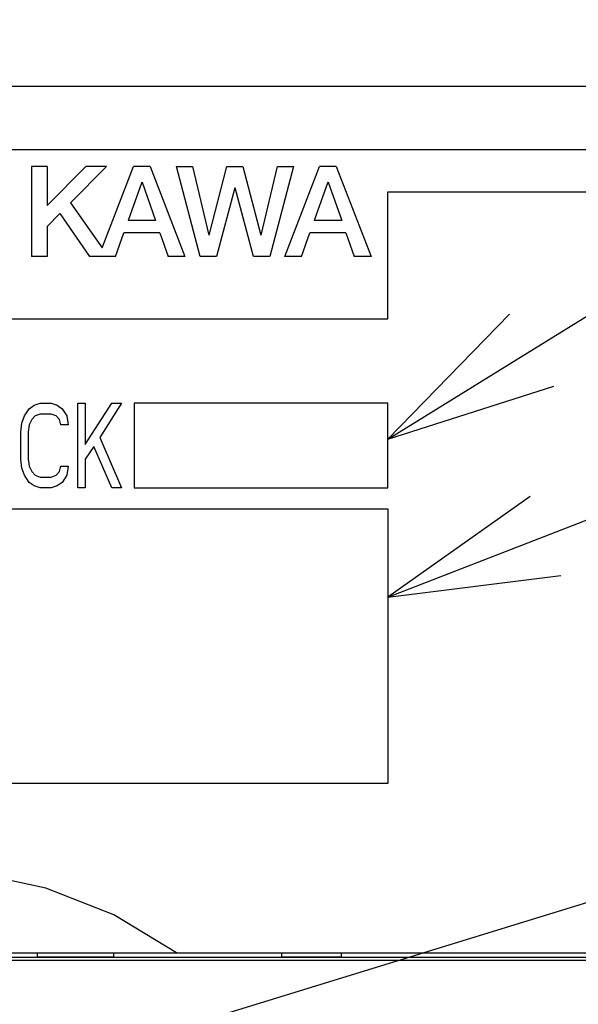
# Model space of a CAD drawing. Extents: x 60 to 816, y 33 to 540.
# Tile 12 of 24: x 431 to 444, y 418 to 442. Entities that reach past the tile are written whole.
import ezdxf

# ---------------------------------------------------------------- set-up
doc = ezdxf.new("R2010")
doc.units = 0
doc.header["$LTSCALE"] = 46.2
for name, color, linetype in [('ALL_CURVE', 7, 'CONTINUOUS'), ('ALL_FEATURES', 7, 'CONTINUOUS'), ('ALL_NOTE', 7, 'CONTINUOUS')]:
    doc.layers.add(name, color=color, linetype=linetype)

msp = doc.modelspace()

# ---------------------------------------------------------------- linework, layer by layer
at = {"layer": 'ALL_CURVE', "color": 4, "linetype": 'CONTINUOUS'}
for p, q in [((458.5, 438.5), (421.5, 438.5)), ((439.5, 434.5), (439.5, 437.5)), ((439.5, 437.5), (458.5, 437.5)), ((421.5, 434.5), (439.5, 434.5)), ((430.901, 432.202), (431.016, 432.372)), ((431.016, 432.372), (431.131, 432.457)), ((431.131, 432.457), (431.275, 432.5)), ((431.275, 432.5), (431.534, 432.5)), ((431.534, 432.5), (431.678, 432.457)), ((431.678, 432.457), (431.793, 432.372)), ((431.793, 432.372), (431.907, 432.202)), ((432.166, 430.5), (432.166, 432.5)), ((432.166, 432.5), (432.339, 432.5)), ((432.339, 431.521), (432.971, 432.5)), ((432.339, 432.5), (432.339, 431.521)), ((433.201, 432.5), (432.684, 431.691)), ((432.971, 432.5), (433.201, 432.5)), ((433.5, 432.5), (433.5, 430.5)), ((439.5, 432.5), (433.5, 432.5)), ((439.5, 430.5), (439.5, 432.5)), ((430.844, 432.032), (430.901, 432.202)), ((431.16, 432.202), (431.074, 432.117)), ((431.275, 432.245), (431.16, 432.202)), ((431.534, 432.245), (431.275, 432.245)), ((431.649, 432.202), (431.534, 432.245)), ((431.735, 432.117), (431.649, 432.202)), ((431.907, 432.202), (431.936, 431.989)), ((430.815, 431.819), (430.844, 432.032)), ((431.016, 431.989), (430.988, 431.819)), ((431.074, 432.117), (431.016, 431.989)), ((431.764, 431.989), (431.735, 432.117)), ((431.936, 431.989), (431.764, 431.989)), ((430.815, 431.181), (430.815, 431.819)), ((430.988, 431.819), (430.988, 431.181)), ((432.684, 431.691), (433.201, 430.5)), ((432.54, 431.479), (432.339, 431.181)), ((432.971, 430.5), (432.54, 431.479)), ((430.844, 430.968), (430.815, 431.181)), ((430.988, 431.181), (431.016, 431.011)), ((431.016, 431.011), (431.074, 430.883)), ((431.735, 430.883), (431.764, 431.011)), ((431.764, 431.011), (431.936, 431.011)), ((431.936, 431.011), (431.907, 430.798)), ((432.339, 431.181), (432.339, 430.5)), ((430.901, 430.798), (430.844, 430.968)), ((431.016, 430.628), (430.901, 430.798)), ((431.074, 430.883), (431.16, 430.798)), ((431.16, 430.798), (431.275, 430.755)), ((431.275, 430.755), (431.534, 430.755)), ((431.534, 430.755), (431.649, 430.798)), ((431.649, 430.798), (431.735, 430.883)), ((431.907, 430.798), (431.793, 430.628)), ((431.131, 430.543), (431.016, 430.628)), ((431.275, 430.5), (431.131, 430.543)), ((431.678, 430.543), (431.534, 430.5)), ((431.793, 430.628), (431.678, 430.543)), ((431.534, 430.5), (431.275, 430.5)), ((432.339, 430.5), (432.166, 430.5)), ((433.201, 430.5), (432.971, 430.5)), ((433.5, 430.5), (439.5, 430.5)), ((421.5, 430), (439.5, 430)), ((439.5, 430), (439.5, 423.5)), ((439.5, 423.5), (421.5, 423.5))]:
    msp.add_line(p, q, dxfattribs=at)
at = {"layer": 'ALL_FEATURES', "color": 7, "linetype": 'CONTINUOUS'}
for p, q in [((421, 440), (459, 440)), ((431.067, 438.1), (431.067, 435.975)), ((431.439, 438.1), (431.067, 438.1)), ((432.352, 438.1), (431.439, 437.181)), ((431.439, 438.1), (431.439, 437.181)), ((432.845, 438.1), (431.993, 437.243)), ((432.845, 438.1), (432.352, 438.1)), ((432.741, 436.181), (433.482, 438.1)), ((433.879, 438.1), (433.482, 438.1)), ((433.879, 438.1), (434.7, 435.975)), ((435.059, 435.975), (434.496, 438.1)), ((434.496, 438.1), (434.877, 438.1)), ((434.877, 438.1), (435.263, 436.475)), ((435.27, 436.475), (435.693, 438.1)), ((435.693, 438.1), (436.072, 438.1)), ((436.072, 438.1), (436.495, 436.475)), ((436.502, 436.476), (436.888, 438.1)), ((437.27, 438.1), (436.703, 435.975)), ((436.888, 438.1), (437.27, 438.1)), ((437.062, 435.975), (437.883, 438.1)), ((438.279, 438.1), (437.883, 438.1)), ((438.279, 438.1), (439.1, 435.975)), ((433.677, 437.733), (433.354, 436.821)), ((433.684, 437.733), (434.006, 436.821)), ((438.077, 437.733), (437.754, 436.821)), ((438.085, 437.733), (438.406, 436.821)), ((435.88, 437.6), (435.443, 435.975)), ((436.317, 435.975), (435.886, 437.6)), ((431.993, 437.243), (432.741, 436.181)), ((431.74, 436.988), (431.439, 436.685)), ((431.74, 436.988), (432.439, 435.975)), ((434.006, 436.821), (433.354, 436.821)), ((438.406, 436.821), (437.754, 436.821)), ((431.439, 436.685), (431.439, 435.975)), ((433.055, 435.975), (433.252, 436.534)), ((434.107, 436.534), (433.252, 436.534)), ((434.107, 436.534), (434.304, 435.975)), ((437.455, 435.975), (437.653, 436.534)), ((438.507, 436.534), (437.653, 436.534)), ((438.507, 436.534), (438.704, 435.975)), ((431.439, 435.975), (431.067, 435.975)), ((433.055, 435.975), (432.439, 435.975)), ((434.7, 435.975), (434.304, 435.975)), ((435.443, 435.975), (435.059, 435.975)), ((436.703, 435.975), (436.317, 435.975)), ((437.455, 435.975), (437.062, 435.975)), ((439.1, 435.975), (438.704, 435.975)), ((420, 419.5), (460, 419.5)), ((448.977, 419.388), (422, 419.388)), ((431.2, 419.5), (431.2, 419.4)), ((431.2, 419.4), (433.009, 419.4)), ((433.007, 419.5), (433.009, 419.388)), ((436.991, 419.388), (436.993, 419.5)), ((436.991, 419.4), (438.4, 419.4)), ((438.4, 419.4), (438.4, 419.5)), ((455, 419.318), (420, 419.318))]:
    msp.add_line(p, q, dxfattribs=at)
msp.add_lwpolyline([(434.5, 419.5), (433.019, 420.399), (431.411, 421.027), (429.724, 421.387), (428.002, 421.5), (426.279, 421.387), (424.591, 421.027), (422.981, 420.399), (421.5, 419.5)], dxfattribs=at)
at = {"layer": 'ALL_NOTE', "color": 2, "linetype": 'CONTINUOUS'}
for p, q in [((439.5, 431.653), (474.5, 453.3)), ((439.5, 427.909), (474.5, 441.524)), ((427.973, 415.703), (474.5, 429.996))]:
    msp.add_line(p, q, dxfattribs=at)
for points in [[(442.376, 434.608), (439.5, 431.653), (443.428, 432.907)], [(442.865, 430.291), (439.5, 427.909), (443.59, 428.427)]]:
    msp.add_lwpolyline(points, dxfattribs=at)

doc.saveas('drawing.dxf')
